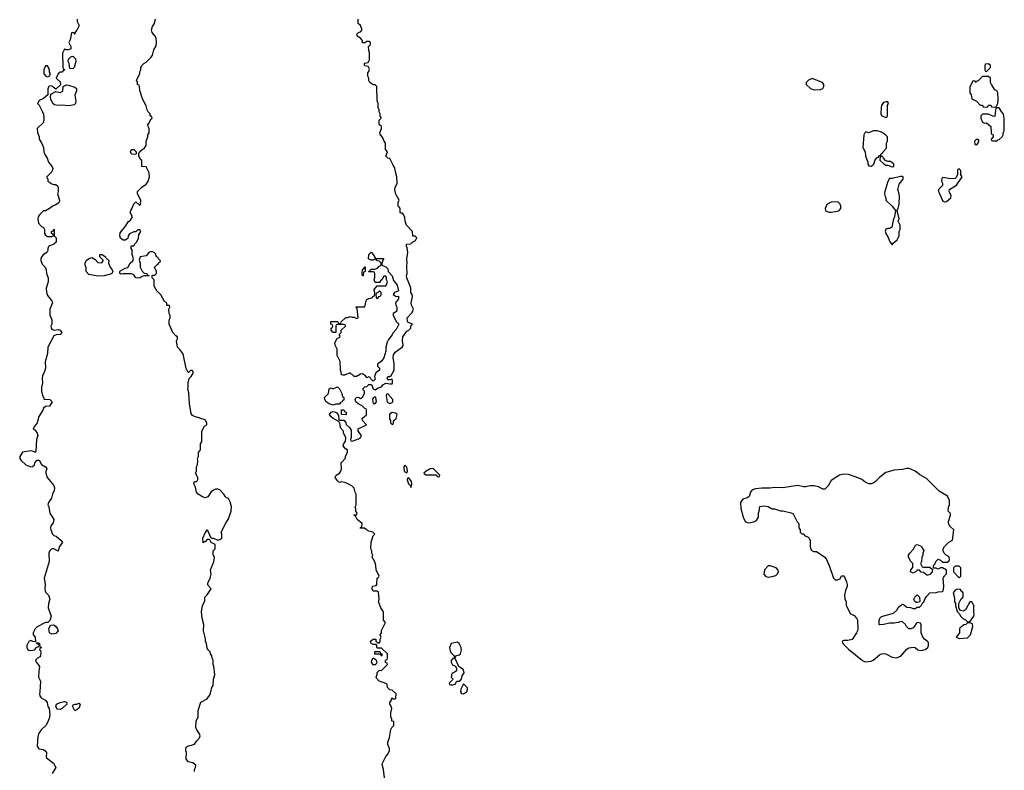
# Model space of a CAD drawing. Header units: inches. Extents: x 2605671 to 2720413, y 450557 to 553563.
# Tile 14 of 35: x 2646185 to 2655559, y 484502 to 491646. Entities that reach past the tile are written whole.
import ezdxf

# ---------------------------------------------------------------- set-up
doc = ezdxf.new("R2010")
doc.units = ezdxf.units.IN
doc.header["$MEASUREMENT"] = 0
for name, color, linetype in [('C6448', 7, 'Continuous'), ('C6449', 7, 'Continuous'), ('C6458', 7, 'Continuous'), ('C6459', 7, 'Continuous')]:
    doc.layers.add(name, color=color, linetype=linetype)

msp = doc.modelspace()

# ---------------------------------------------------------------- linework, layer by layer
at = {"layer": 'C6448', "color": 5}
for points, elevation in [([(2646548, 490000), (2646544.7, 489990), (2646562.8, 489930), (2646561, 489910), (2646550, 489899), (2646530, 489884), (2646504.5, 489875.5), (2646470, 489848), (2646431.6, 489828.4), (2646410, 489826), (2646372, 489790), (2646362, 489770), (2646358, 489750), (2646364.7, 489710), (2646390, 489682), (2646412, 489670), (2646422, 489650), (2646422, 489610), (2646430, 489594), (2646450, 489582), (2646490, 489582), (2646506, 489590), (2646502, 489602), (2646486, 489610), (2646486, 489630), (2646502, 489638), (2646510, 489654), (2646514, 489650), (2646514, 489590), (2646532, 489570), (2646532, 489530), (2646510.9, 489509.1), (2646462, 489490), (2646452, 489470), (2646451.3, 489450), (2646442, 489430), (2646412, 489410), (2646391.1, 489388.9), (2646384.7, 489370), (2646385.4, 489354.6), (2646399.8, 489319.8), (2646426, 489290), (2646436, 489270), (2646438.8, 489230), (2646456, 489190), (2646456, 489150), (2646436, 489090), (2646438.8, 489050), (2646450, 489022), (2646490, 488972), (2646498, 488950), (2646471, 488890), (2646472.7, 488832.7), (2646492, 488790), (2646492, 488750), (2646482, 488730), (2646484.7, 488710), (2646490, 488702), (2646510, 488692), (2646550, 488698), (2646570, 488691.3), (2646584.7, 488670), (2646570, 488648.7), (2646531.6, 488648.4), (2646510, 488638), (2646451.3, 488530), (2646451, 488470), (2646426.8, 488390), (2646430.6, 488329.4), (2646422, 488298), (2646402, 488258), (2646398, 488230), (2646401, 488190), (2646391, 488150), (2646391.1, 488111.1), (2646402, 488070), (2646414, 488046), (2646414, 488034), (2646471.6, 488031.6), (2646494, 488010), (2646470, 487968), (2646430, 487966), (2646411.6, 487948.4), (2646404.7, 487930), (2646366, 487870), (2646351.3, 487810), (2646322, 487770), (2646314, 487750), (2646330, 487742), (2646351, 487710), (2646356, 487690), (2646344.7, 487650), (2646339.6, 487540.4), (2646334, 487526), (2646316.4, 487536.4), (2646290, 487542), (2646211.1, 487528.9), (2646186, 487490), (2646184.7, 487470), (2646198, 487450), (2646242, 487410), (2646290, 487392), (2646307.3, 487392.7), (2646326, 487410), (2646328, 487430), (2646350, 487454), (2646370, 487454), (2646391.3, 487411.3), (2646430.6, 487390.6), (2646442, 487370), (2646432.7, 487347.3), (2646432, 487330), (2646446, 487290), (2646510, 487212), (2646516, 487190), (2646513.7, 487166.3), (2646496, 487130), (2646486.4, 487093.6), (2646458, 487050), (2646452, 487030), (2646462, 487010), (2646472, 486950), (2646511, 486890), (2646502, 486858), (2646481, 486830), (2646478, 486810), (2646481, 486790), (2646498, 486750), (2646510, 486738), (2646530.7, 486730.7), (2646578, 486690), (2646591.3, 486670), (2646561, 486630), (2646550, 486588), (2646510, 486608.7), (2646490, 486608.7), (2646470, 486588), (2646461, 486570), (2646466.8, 486490), (2646418.8, 486330), (2646427.3, 486270), (2646422.8, 486230), (2646426, 486210), (2646434.4, 486194.4), (2646458.8, 486170), (2646470.6, 486130.6), (2646458, 486090), (2646456, 486050), (2646484.7, 485970), (2646471.1, 485928.9), (2646452, 485908), (2646430, 485908), (2646350, 485868), (2646332, 485850), (2646314, 485810), (2646314, 485790), (2646332, 485770), (2646334, 485726), (2646310, 485728), (2646290, 485738), (2646271.6, 485728.4), (2646252, 485690), (2646252, 485670), (2646262, 485650), (2646270, 485644.7), (2646290, 485641), (2646326, 485650), (2646347.3, 485672.7), (2646362, 485678), (2646366, 485690), (2646362, 485702), (2646347.3, 485707.3), (2646346, 485714), (2646370, 485714), (2646374, 485710), (2646378, 485678), (2646392, 485670), (2646378, 485662), (2646374, 485650), (2646382, 485642), (2646384.7, 485630), (2646382, 485590), (2646378, 485582), (2646354, 485570), (2646334, 485550), (2646342, 485530), (2646362, 485510), (2646372, 485490), (2646365.4, 485445.4), (2646364.7, 485390), (2646382, 485350), (2646378, 485250), (2646372, 485230), (2646378, 485210), (2646390, 485192), (2646410, 485178), (2646430.6, 485170.6), (2646446.4, 485146.4), (2646452, 485110), (2646464.7, 485090), (2646471, 485030), (2646464.5, 484995.5), (2646450, 484958), (2646432, 484930), (2646390, 484888), (2646364.7, 484850), (2646356.9, 484823.1), (2646351.1, 484731.1), (2646366, 484706), (2646410, 484698.8), (2646430, 484684.7), (2646438.8, 484670), (2646436, 484630), (2646441.4, 484621.4), (2646506.8, 484570), (2646527.3, 484530), (2646493.4, 484470)], 40), ([(2647849.1, 484489.1), (2647848.7, 484510), (2647859, 484530), (2647862, 484550), (2647832.9, 484572.9), (2647790, 484582), (2647769, 484610), (2647774, 484670), (2647766, 484686), (2647765.2, 484710), (2647770, 484722), (2647790, 484736), (2647820.2, 484739.8), (2647849.2, 484750.8), (2647870, 484782), (2647898, 484810), (2647902, 484830), (2647895.3, 484850), (2647870, 484888), (2647861.2, 484910), (2647865.2, 484970), (2647885.2, 485010), (2647884, 485070), (2647909.4, 485150.6), (2647970, 485182), (2647997.2, 485222.8), (2648015.3, 485290), (2648028, 485310), (2648028.4, 485368.4), (2648042, 485410), (2648034, 485494), (2648028, 485510), (2648028, 485550), (2648018, 485570), (2648015.3, 485590), (2648002, 485610), (2647998, 485630), (2647978, 485650), (2647970, 485666), (2647964, 485710), (2647954, 485730), (2647952.9, 485752.9), (2647934, 485830), (2647937.2, 485890), (2647921.2, 485950), (2647916, 486010), (2647924, 486070), (2647947.3, 486112.7), (2647948, 486150), (2647970, 486172), (2648008, 486230), (2647980.2, 486260.2), (2647975.3, 486270), (2647976.4, 486283.6), (2647999, 486330), (2648008, 486370), (2648002, 486410), (2648034.6, 486485.4), (2648038, 486530), (2648028, 486552), (2648026, 486590), (2648046, 486610), (2648046, 486650), (2648008.9, 486668.9), (2647996.4, 486696.4), (2647990, 486698), (2647970, 486698), (2647950, 486678), (2647942, 486678), (2647930, 486666), (2647929, 486710), (2647950, 486762), (2647963.1, 486776.9), (2647970, 486794), (2648001, 486721), (2648010, 486712), (2648031.1, 486711.1), (2648070, 486692), (2648090, 486698), (2648108, 486710), (2648108.7, 486750), (2648104, 486770), (2648150, 486862), (2648169, 486890), (2648199.3, 486970), (2648202.7, 487010), (2648190, 487058), (2648172, 487090), (2648155.1, 487095.1), (2648144.1, 487104.1), (2648129.2, 487130), (2648090, 487172), (2648070, 487178), (2648050, 487177), (2648030, 487167), (2648008.7, 487151.3), (2647974.9, 487105.1), (2647950, 487094), (2647924.1, 487104.1), (2647884, 487130), (2647868.7, 487150), (2647857.2, 487197.2), (2647842, 487230), (2647848.9, 487251.1), (2647870, 487252), (2647882, 487270), (2647882, 487290), (2647858, 487330), (2647868, 487350), (2647868, 487390), (2647878, 487410), (2647882, 487450), (2647878, 487470), (2647886, 487490), (2647887.3, 487527.3), (2647907.3, 487552.7), (2647906, 487610), (2647918, 487630), (2647918, 487730), (2647943.1, 487776.9), (2647966, 487790), (2647966, 487810), (2647950, 487838), (2647850, 487868.7), (2647830, 487879), (2647818, 487898), (2647800.9, 487990), (2647794, 488094), (2647784, 488130), (2647788.7, 488150), (2647788.7, 488190), (2647798, 488230), (2647818, 488250), (2647836.4, 488283.6), (2647836.4, 488296.4), (2647827.3, 488307.3), (2647810, 488308), (2647792, 488288), (2647788.4, 488288.4), (2647770, 488326), (2647745.2, 488450), (2647737.2, 488470), (2647710, 488508.7), (2647688.7, 488530), (2647678, 488590), (2647688, 488610), (2647687.3, 488627.3), (2647670, 488638), (2647642, 488670), (2647608.7, 488750), (2647608.4, 488788.4), (2647618, 488810), (2647618, 488830), (2647608, 488850), (2647606, 488890), (2647615.3, 488910), (2647610, 488926), (2647590, 488926), (2647586, 488930), (2647586, 488950), (2647564.7, 488964.7), (2647528.9, 489028.9), (2647490, 489066), (2647466, 489110), (2647466, 489170), (2647446, 489190), (2647446, 489210), (2647450, 489214), (2647470, 489214), (2647486, 489230), (2647486, 489250), (2647468.4, 489291.6), (2647490, 489314), (2647502, 489318), (2647510, 489334), (2647522, 489338), (2647526, 489350), (2647506, 489370), (2647502, 489382), (2647486, 489390), (2647476.4, 489416.4), (2647466, 489430), (2647450, 489438), (2647430, 489438), (2647414, 489430), (2647390, 489398), (2647332, 489388), (2647321, 489359), (2647331.6, 489328.4), (2647332, 489290), (2647350, 489254), (2647370, 489234), (2647394, 489230), (2647398, 489218), (2647412.7, 489212.7), (2647412.7, 489207.3), (2647370, 489208), (2647350, 489202), (2647330.7, 489189.3), (2647310, 489185.2), (2647289.4, 489189.4), (2647270, 489218), (2647249, 489229), (2647171.1, 489228.9), (2647150, 489224), (2647138, 489230), (2647138, 489250), (2647143.1, 489256.9), (2647190, 489282), (2647213.6, 489286.4), (2647238, 489330), (2647262, 489350), (2647268, 489370), (2647255.3, 489410), (2647255.3, 489455.3), (2647246, 489470), (2647246, 489490), (2647250, 489494), (2647270, 489494), (2647283.1, 489516.9), (2647298, 489530), (2647316.4, 489563.6), (2647320.4, 489599.6), (2647338, 489630), (2647330, 489646), (2647310, 489646), (2647292, 489628), (2647270, 489628), (2647230, 489608), (2647218, 489590), (2647215.3, 489564.7), (2647190, 489548), (2647169, 489549), (2647145.6, 489565.6), (2647139, 489590), (2647141.2, 489618.8), (2647195.5, 489684.5), (2647216.4, 489723.6), (2647240.4, 489739.6), (2647258, 489770), (2647238, 489810), (2647242, 489830), (2647252.9, 489847.1), (2647270, 489894), (2647290, 489914), (2647323.6, 489883.6), (2647330, 489882), (2647333.6, 489886.4), (2647338, 489930), (2647306, 489990), (2647306, 490000)], 40), ([(2649657.2, 484430), (2649649, 484510), (2649636.4, 484556.4), (2649639, 484570), (2649670, 484634), (2649690, 484654), (2649706, 484690), (2649706, 484710), (2649689.1, 484749.1), (2649689.1, 484770.9), (2649706, 484814), (2649719, 484890), (2649729.1, 484910.9), (2649748, 484930), (2649746, 484966), (2649728, 484970), (2649728, 484990), (2649717.2, 485010), (2649718, 485050), (2649729, 485090), (2649718, 485118), (2649708, 485130), (2649708.4, 485148.4), (2649726, 485170), (2649727.3, 485192.7), (2649742, 485182), (2649756.4, 485183.6), (2649766, 485190), (2649768, 485230), (2649730, 485266), (2649707.3, 485267.3), (2649688, 485290), (2649682, 485322), (2649655.3, 485335.3), (2649608, 485350), (2649580.4, 485380.4), (2649578, 485390), (2649587.3, 485412.7), (2649588, 485432), (2649610, 485454), (2649630, 485452), (2649686, 485510), (2649682, 485522), (2649668.4, 485528.4), (2649666, 485550), (2649682, 485558), (2649686, 485570), (2649686, 485610), (2649630, 485666), (2649590, 485666), (2649586, 485670), (2649586, 485690), (2649578, 485698), (2649550, 485698), (2649527.3, 485712.7), (2649526, 485730), (2649550, 485751.3), (2649574, 485750), (2649574, 485730), (2649590, 485714), (2649610, 485714), (2649618, 485730), (2649618, 485750), (2649626, 485770), (2649618, 485790), (2649628, 485810), (2649628.9, 485831.1), (2649666, 485910), (2649648, 485930), (2649648, 486010), (2649622, 486050), (2649602, 486110), (2649608, 486130), (2649602, 486202), (2649587.3, 486207.3), (2649550, 486208), (2649542, 486230), (2649545.2, 486254.8), (2649578, 486262), (2649586, 486270), (2649588.4, 486331.6), (2649602, 486338), (2649606, 486350), (2649578, 486410), (2649575.3, 486450), (2649564.7, 486484.7), (2649542, 486530), (2649546, 486550), (2649538, 486570), (2649538, 486590), (2649528.7, 486610), (2649530, 486674), (2649550, 486734), (2649566, 486750), (2649546, 486770), (2649510, 486778), (2649486, 486790), (2649467.3, 486807.3), (2649426, 486806), (2649430, 486814), (2649442, 486818), (2649446, 486850), (2649398, 486890), (2649382, 486922), (2649366, 486930), (2649370, 486934), (2649390, 486934), (2649398, 486950), (2649386, 486970), (2649386, 486990), (2649378, 487010), (2649388, 487030), (2649388, 487130), (2649378, 487150), (2649368.4, 487188.4), (2649346, 487210), (2649290, 487238), (2649250, 487248.7), (2649230, 487242), (2649224.7, 487244.7), (2649210, 487258), (2649188, 487290), (2649198, 487310), (2649229.1, 487330.9), (2649242, 487350), (2649248.7, 487370), (2649246, 487430), (2649287.3, 487472.7), (2649288, 487490), (2649306, 487530), (2649306, 487550), (2649298, 487558), (2649290, 487558), (2649264, 487590), (2649270, 487614), (2649288, 487632), (2649288.4, 487668.4), (2649268, 487710), (2649266, 487730), (2649240.4, 487760.4), (2649236.4, 487796.4), (2649222, 487822), (2649169.4, 487849.4), (2649148, 487870), (2649135.3, 487890), (2649150, 487912), (2649170, 487918), (2649191.6, 487911.6), (2649203.6, 487903.6), (2649219.6, 487879.6), (2649222, 487842), (2649230, 487834), (2649270, 487834), (2649290, 487814), (2649292, 487792), (2649323.6, 487763.6), (2649339.6, 487739.6), (2649342, 487670), (2649334, 487650), (2649338, 487638), (2649350, 487634), (2649410, 487658), (2649428, 487670), (2649438, 487690), (2649408, 487730), (2649408.7, 487751.3), (2649486, 487790), (2649448, 487830), (2649446, 487850), (2649470, 487874), (2649482, 487878), (2649486, 487890), (2649486, 487930), (2649482, 487942), (2649470, 487946), (2649446, 487970), (2649406, 487990), (2649386, 488010), (2649378, 488030), (2649389.1, 488050.9), (2649410, 488054), (2649430, 488042), (2649450, 488054), (2649468, 488090), (2649466, 488110), (2649448, 488130), (2649470, 488152), (2649490, 488154), (2649510, 488174), (2649532.7, 488172.7), (2649551.6, 488131.6), (2649570, 488122), (2649590, 488138), (2649628.9, 488151.1), (2649642, 488170), (2649670, 488186.8), (2649710, 488182), (2649730, 488182), (2649734, 488186), (2649735.3, 488210), (2649730, 488226), (2649710, 488218), (2649690, 488218), (2649682, 488230), (2649689.4, 488250.6), (2649708.7, 488251.3), (2649720.4, 488259.6), (2649749, 488310), (2649749.2, 488370), (2649740.9, 488430), (2649743.7, 488456.3), (2649758.6, 488481.4), (2649828.9, 488531.1), (2649835.3, 488550), (2649829.3, 488589.3), (2649833.2, 488626.8), (2649870, 488682), (2649888.9, 488691.1), (2649908, 488710), (2649908.4, 488731.6), (2649926, 488750), (2649884, 488764), (2649876.4, 488776.4), (2649875.3, 488810), (2649922, 488858), (2649934, 488890), (2649916, 488930), (2649912.7, 488950), (2649924, 489010), (2649922, 489030), (2649909, 489050), (2649909, 489090), (2649902.7, 489110), (2649869, 489191), (2649868.7, 489210), (2649875.3, 489230), (2649875.3, 489250), (2649869, 489270), (2649869, 489310), (2649874, 489330), (2649869.4, 489369.4), (2649881.2, 489430), (2649875.3, 489475.3), (2649866, 489490), (2649866, 489510), (2649910, 489514), (2649927.3, 489532.7), (2649954, 489546), (2649966, 489570), (2649950, 489586), (2649927.3, 489587.3), (2649926, 489630), (2649868, 489690), (2649855.3, 489730), (2649850, 489766), (2649836.4, 489796.4), (2649830, 489806), (2649810, 489806), (2649808, 489810), (2649807.3, 489847.3), (2649802, 489862), (2649790, 489866), (2649787.3, 489872.7), (2649787.3, 489907.3), (2649798, 489930), (2649765.6, 489985.6), (2649762.3, 490000)], 20)]:
    msp.add_lwpolyline(points, dxfattribs=dict(at, elevation=elevation))
for points, elevation in [([(2649572.7, 489372.7), (2649652.7, 489372.7), (2649642, 489358), (2649634, 489330), (2649634, 489310), (2649670, 489294), (2649690, 489274), (2649694, 489250), (2649732, 489210), (2649743.6, 489163.6), (2649779.8, 489119.8), (2649790, 489066), (2649754, 489050), (2649742, 489030), (2649770, 489012), (2649790, 489014), (2649792, 489010), (2649791.3, 488990), (2649762, 488950), (2649764.7, 488930), (2649776, 488910), (2649776.9, 488883.1), (2649771.1, 488868.9), (2649742, 488850), (2649742, 488830), (2649772, 488770), (2649794, 488750), (2649770, 488698), (2649736, 488664), (2649730, 488648), (2649696.9, 488603.1), (2649683.6, 488576.4), (2649671.3, 488530), (2649671.3, 488490), (2649650, 488428), (2649630, 488395.3), (2649592.7, 488367.3), (2649592, 488350), (2649611, 488330), (2649611, 488310), (2649574.8, 488285.2), (2649562, 488250), (2649570, 488226), (2649550, 488206), (2649527.3, 488227.3), (2649522, 488242), (2649510, 488246), (2649490, 488238), (2649477.2, 488257.2), (2649450, 488275.3), (2649430, 488274), (2649390, 488249), (2649369.2, 488249.2), (2649350, 488268), (2649335.3, 488275.3), (2649330, 488286), (2649276.9, 488263.1), (2649262, 488262), (2649247.3, 488267.3), (2649246, 488290), (2649238, 488310), (2649234.6, 488394.6), (2649208, 488450), (2649208, 488510), (2649188.4, 488548.4), (2649186, 488570), (2649208.7, 488611.3), (2649234, 488626), (2649234.6, 488634.6), (2649226, 488650), (2649246, 488670), (2649246, 488690), (2649286, 488730), (2649282, 488742), (2649270, 488746), (2649210, 488746), (2649198, 488742), (2649194, 488730), (2649194, 488670), (2649170, 488668), (2649149, 488690), (2649148.7, 488711.3), (2649162, 488718), (2649166, 488730), (2649162, 488742), (2649146, 488750), (2649146, 488770), (2649150, 488774), (2649207.3, 488772.7), (2649214, 488770), (2649218, 488758), (2649230, 488754), (2649242, 488758), (2649246, 488770), (2649289.1, 488810.9), (2649310, 488812), (2649330, 488822), (2649350, 488814), (2649370, 488814), (2649390, 488802), (2649406, 488810), (2649398, 488898), (2649386, 488910), (2649390, 488914), (2649470, 488914), (2649482, 488970), (2649490, 488982), (2649510, 488992), (2649542, 488998), (2649548, 489012), (2649562, 489018), (2649566, 489050), (2649558, 489070), (2649560.4, 489079.6), (2649587.3, 489112.7), (2649670, 489114), (2649676.4, 489123.6), (2649686, 489150), (2649678, 489170), (2649676.4, 489196.4), (2649670, 489206), (2649650, 489206), (2649634, 489170), (2649619.6, 489160.4), (2649610, 489146), (2649570, 489146), (2649558, 489170), (2649567.3, 489192.7), (2649567.3, 489227.3), (2649562, 489242), (2649550, 489246), (2649510, 489246), (2649506, 489250), (2649522, 489258), (2649528.4, 489271.6), (2649567.3, 489272.7), (2649590, 489282), (2649603.1, 489296.9), (2649626, 489310), (2649626, 489330), (2649607.3, 489347.3), (2649586, 489350), (2649582, 489362), (2649570, 489366), (2649550, 489358), (2649530, 489358), (2649506, 489370), (2649509, 489410), (2649530, 489434), (2649550, 489412)], 20), ([(2646930, 489204), (2646842.7, 489222.7), (2646818, 489250), (2646816.4, 489283.6), (2646808.4, 489311.6), (2646808, 489330), (2646822, 489358), (2646845.6, 489374.4), (2646870, 489382), (2646903.6, 489363.6), (2646930, 489334), (2646967.3, 489332.7), (2646978, 489350), (2646978, 489358), (2646948.4, 489388.4), (2646948.7, 489410), (2646970, 489411), (2647002, 489390), (2647002, 489382), (2647034.4, 489354.4), (2647031.3, 489330), (2647044.7, 489290), (2647065.4, 489265.4), (2647072, 489250), (2647062, 489230), (2647050, 489224), (2646990, 489209.3)], 40), ([(2649450, 489208), (2649446, 489230), (2649448, 489270), (2649462, 489278), (2649470, 489294), (2649474, 489290), (2649474, 489250), (2649458, 489242), (2649454, 489210)], 20), ([(2649610, 489066), (2649592.7, 489047.3), (2649578, 489042), (2649574, 489030), (2649578, 488998), (2649590, 488994), (2649607.3, 489012.7), (2649622, 489018), (2649626, 489030), (2649626, 489050)], 20), ([(2649170, 487978), (2649130, 487988.7), (2649102, 488010), (2649088.7, 488030), (2649088, 488050), (2649126, 488090), (2649130, 488132), (2649150, 488142), (2649170, 488134), (2649210, 488152), (2649230, 488134), (2649252, 488090), (2649258, 488058), (2649272, 488050), (2649270, 488026), (2649258, 488022), (2649254, 488010), (2649238, 488002), (2649230, 487986), (2649190, 487986)], 20), ([(2649570, 488058), (2649550, 488046), (2649544.7, 488030), (2649550, 487994), (2649570, 487992), (2649582, 488010), (2649575.3, 488050)], 20), ([(2649690, 488086), (2649678, 488082), (2649674, 488066), (2649684.7, 488010), (2649690, 488002), (2649710, 487992), (2649730, 488002), (2649738, 488010), (2649738, 488030)], 20), ([(2649290, 487886), (2649247.3, 487887.3), (2649247.3, 487932.7), (2649270, 487934), (2649278, 487918), (2649294, 487910), (2649294, 487890)], 20), ([(2649730, 487908.7), (2649707.1, 487892.9), (2649706.8, 487846.8), (2649714, 487830), (2649714, 487810), (2649730, 487794), (2649742, 487798), (2649746, 487830), (2649768, 487850), (2649778, 487890), (2649762, 487902)], 20), ([(2649850, 487406), (2649842, 487390), (2649844.7, 487350), (2649850, 487342), (2649870, 487334), (2649878, 487350), (2649875.3, 487370), (2649870, 487386)], 20), ([(2649890, 487286), (2649878, 487282), (2649874, 487266), (2649886.8, 487230), (2649904.7, 487210), (2649910, 487194), (2649917.2, 487230), (2649914, 487250)], 20), ([(2646490, 485799), (2646468, 485810), (2646462, 485850), (2646476.4, 485883.6), (2646510, 485886), (2646530, 485871.3), (2646546, 485850), (2646551, 485830), (2646530, 485805.2)], 40), ([(2649630, 485588), (2649622, 485602), (2649610, 485606), (2649567.3, 485607.3), (2649566, 485630), (2649570, 485634), (2649612.7, 485632.7), (2649618, 485618), (2649634, 485610), (2649634, 485590)], 20), ([(2649550, 485506), (2649535.3, 485530), (2649538, 485550), (2649550, 485574), (2649576, 485556), (2649584.7, 485530), (2649582, 485518), (2649570, 485506)], 20), ([(2646570, 485082), (2646544.7, 485084.7), (2646528, 485110), (2646535.3, 485130), (2646570, 485146), (2646610, 485156), (2646630.9, 485150.9), (2646632, 485130), (2646590, 485089)], 40), ([(2646710, 485068), (2646688.4, 485111.6), (2646696.4, 485123.6), (2646710, 485132), (2646730, 485132), (2646750, 485142), (2646762, 485130), (2646750, 485098), (2646730, 485078)], 40)]:
    msp.add_lwpolyline(points, close=True, dxfattribs=dict(at, elevation=elevation))
at = {"layer": 'C6449', "color": 5}
for points, elevation in [([(2646731.6, 491651.6), (2646732, 491630), (2646751.3, 491590), (2646730, 491546), (2646712.7, 491527.3), (2646711.1, 491508.9), (2646706, 491510), (2646702, 491522), (2646690, 491526), (2646678, 491522), (2646664.7, 491455.3), (2646652, 491430), (2646671.1, 491391.1), (2646671, 491369), (2646650, 491358), (2646630, 491358), (2646610, 491366), (2646592.7, 491327.3), (2646594, 491190), (2646598, 491178), (2646614, 491170), (2646598, 491162), (2646591.6, 491148.4), (2646570, 491148), (2646552, 491130), (2646532, 491090), (2646570, 491054), (2646572, 491028), (2646530, 490986), (2646503.1, 491003.1), (2646490, 491018), (2646465.4, 491014.6), (2646454, 490990), (2646454, 490930), (2646410, 490895.3), (2646370, 490878), (2646354, 490850), (2646371.6, 490831.6), (2646402, 490770), (2646402, 490762), (2646412, 490750), (2646414, 490710), (2646411.6, 490668.4), (2646352, 490610), (2646352.7, 490572.7), (2646371.1, 490531.1), (2646371.3, 490510), (2646393.4, 490473.4), (2646410.7, 490430.7), (2646414.8, 490390), (2646423.5, 490363.5), (2646444.7, 490330), (2646458, 490290), (2646490, 490252), (2646501, 490230), (2646490, 490198), (2646442, 490150), (2646442, 490142), (2646451.6, 490131.6), (2646454, 490110), (2646490, 490084.7), (2646510, 490078), (2646530, 490078), (2646545.4, 490065.4), (2646551.3, 490050), (2646551.3, 490010), (2646548, 490000)], 40), ([(2647306, 490000), (2647306, 490010), (2647348.9, 490051.1), (2647390, 490082), (2647408.7, 490110), (2647422, 490150), (2647418, 490190), (2647390, 490246), (2647346, 490250), (2647347.3, 490307.3), (2647336.4, 490316.4), (2647318, 490350), (2647318, 490370), (2647326, 490390), (2647349.2, 490410.8), (2647370, 490422), (2647388, 490450), (2647388, 490490), (2647406, 490530), (2647406, 490550), (2647418, 490570), (2647418, 490610), (2647408, 490630), (2647406, 490654), (2647410, 490654), (2647436.4, 490703.6), (2647446, 490710), (2647442, 490722), (2647426, 490730), (2647426, 490750), (2647408.4, 490768.4), (2647398, 490790), (2647390, 490826), (2647353.6, 490893.6), (2647327.3, 490972.7), (2647326, 491010), (2647322, 491022), (2647306, 491030), (2647306, 491050), (2647298, 491070), (2647327.3, 491132.7), (2647328.4, 491151.6), (2647338, 491170), (2647338, 491190), (2647350, 491214), (2647366, 491230), (2647390, 491242), (2647435.3, 491290), (2647448.7, 491310), (2647462, 491358), (2647483.2, 491396.8), (2647486.6, 491430), (2647482.7, 491470), (2647472.5, 491492.5), (2647444.7, 491524.7), (2647439, 491550), (2647450, 491582), (2647469.1, 491610.9), (2647479, 491650)], 40), ([(2649762.3, 490000), (2649755.3, 490030), (2649758, 490050), (2649778, 490090), (2649775.3, 490150), (2649758, 490210), (2649756.4, 490236.4), (2649740.4, 490260.4), (2649710, 490326), (2649688.7, 490328.7), (2649670, 490346), (2649686, 490390), (2649666, 490410), (2649668, 490470), (2649655.3, 490490), (2649643.1, 490523.1), (2649615.3, 490555.3), (2649614, 490570), (2649628, 490610), (2649628, 490630), (2649606, 490650), (2649606, 490690), (2649626, 490710), (2649618, 490730), (2649618, 490750), (2649608, 490770), (2649608, 490790), (2649598, 490810), (2649598, 490850), (2649587.3, 490872.7), (2649586, 491010), (2649570, 491026), (2649550, 491028), (2649530, 491038), (2649518, 491050), (2649508.9, 491068.9), (2649508, 491090), (2649498, 491110), (2649500.4, 491139.6), (2649510, 491154), (2649514.6, 491174.6), (2649502, 491202), (2649470, 491208), (2649467.3, 491212.7), (2649466, 491230), (2649470, 491234), (2649502, 491238), (2649516.4, 491263.6), (2649515.3, 491330), (2649508, 491352), (2649506, 491390), (2649526, 491410), (2649526, 491430), (2649510, 491438), (2649490, 491438), (2649470, 491426), (2649450, 491426), (2649448, 491450), (2649428, 491470), (2649398, 491490), (2649396.4, 491496.4), (2649395.3, 491510), (2649410, 491524.7), (2649428.4, 491531.6), (2649446, 491550), (2649428, 491590), (2649408, 491610), (2649408, 491650)], 20)]:
    msp.add_lwpolyline(points, dxfattribs=dict(at, elevation=elevation))
at = {"layer": 'C6449', "color": 5, "elevation": 40}
for points in [[(2646690, 491178), (2646662, 491182), (2646655.3, 491230), (2646646, 491250), (2646648.9, 491271.1), (2646670, 491292), (2646690, 491298), (2646714.8, 491274.8), (2646718.8, 491250), (2646702, 491190)], [(2646450, 491206), (2646430, 491206), (2646414, 491170), (2646414, 491130), (2646434, 491110), (2646450, 491102), (2646466, 491110), (2646478, 491130), (2646468, 491148), (2646467.3, 491167.3), (2646456.4, 491196.4)], [(2646650, 490826), (2646590, 490832), (2646550, 490829.4), (2646516.6, 490836.6), (2646501.2, 490850), (2646482, 490890), (2646478, 490910), (2646482, 490938), (2646530, 490962), (2646570, 490952), (2646590, 490962), (2646595.3, 490970), (2646598, 491010), (2646630, 491026), (2646650, 491024.7), (2646710, 491004.7), (2646724.7, 490990), (2646724.7, 490970), (2646710.9, 490929.1), (2646719.1, 490870), (2646717.3, 490850), (2646703, 490837), (2646670, 490829.4)], [(2647270, 490362), (2647250, 490368), (2647239, 490390), (2647248, 490410), (2647270, 490411), (2647282, 490402), (2647291.1, 490391.1), (2647294, 490390), (2647294, 490370), (2647290, 490368)]]:
    msp.add_lwpolyline(points, close=True, dxfattribs=at)
at = {"layer": 'C6458', "color": 5, "elevation": 20}
for points in [[(2654419.5, 490000), (2654418, 489990), (2654423.6, 489963.6), (2654432, 489950), (2654432, 489930), (2654490.7, 489870.7), (2654522, 489830), (2654514, 489770), (2654504.7, 489750), (2654486.8, 489673.2), (2654470, 489659), (2654450, 489659.5), (2654430, 489652.3), (2654425.3, 489634.7), (2654430.5, 489610), (2654454, 489574), (2654470, 489531.3), (2654490, 489502), (2654500.9, 489519.1), (2654538, 489550), (2654558, 489590), (2654558, 489630), (2654566, 489650), (2654566, 489690), (2654548, 489730), (2654558, 489750), (2654538, 489830), (2654550, 489854), (2654559, 489890), (2654562, 489970), (2654554, 490000)], [(2654938, 490000), (2654970, 489924.7), (2654990, 489911.3), (2655010, 489916), (2655049.3, 489950), (2655051.6, 489970), (2655039.3, 490000)]]:
    msp.add_lwpolyline(points, dxfattribs=at)
for points in [[(2653973.2, 489913.2), (2653910, 489909.2), (2653870, 489888.7), (2653854.8, 489850), (2653858, 489830), (2653864.5, 489824.5), (2653890, 489814.8), (2653910, 489814), (2653970, 489822.8), (2653988, 489830), (2654002, 489850), (2654002, 489870), (2653995.3, 489890)], [(2650114.6, 487374.6), (2650094, 487370), (2650054, 487350), (2650034, 487330), (2650050, 487314), (2650154, 487314), (2650158, 487298), (2650170, 487294), (2650182, 487298), (2650186, 487310), (2650126, 487370)], [(2654650, 487374), (2654630, 487374), (2654590, 487364), (2654510, 487359), (2654430, 487335.3), (2654372, 487290), (2654332, 487250), (2654310, 487235.3), (2654290, 487228.7), (2654270, 487229), (2654230, 487249.2), (2654202, 487270), (2654150, 487292.3), (2654076.9, 487316.9), (2654030, 487320.7), (2653990.4, 487309.6), (2653910, 487259), (2653881, 487210), (2653850, 487179), (2653830, 487179), (2653790, 487199), (2653748.9, 487208.9), (2653710, 487209), (2653670, 487199), (2653650, 487199), (2653590, 487213.2), (2653450, 487189.2), (2653370, 487192.7), (2653330, 487186), (2653250, 487186), (2653190, 487180.9), (2653158, 487170), (2653141, 487150), (2653130, 487108), (2653110, 487095.3), (2653070, 487082), (2653047.3, 487050), (2653050, 486994), (2653071.3, 486910), (2653092, 486870), (2653110, 486861), (2653130, 486858.8), (2653174.6, 486865.4), (2653200.4, 486879.6), (2653218, 486910), (2653218, 486950), (2653226, 486970), (2653230, 487012), (2653270, 487018), (2653310, 487012), (2653350, 486992), (2653370, 486992), (2653427.3, 486972.7), (2653450, 486971.3), (2653531.1, 486951.1), (2653550, 486942), (2653586, 486866), (2653602, 486850), (2653602, 486810), (2653614, 486790), (2653614, 486770), (2653630, 486754), (2653650, 486754), (2653658, 486738), (2653690, 486722), (2653702, 486710), (2653711.3, 486690), (2653712, 486630), (2653721, 486601), (2653730, 486592), (2653746, 486586), (2653770, 486584.7), (2653850, 486531.3), (2653864.7, 486510), (2653891.3, 486450), (2653931.6, 486331.6), (2653950, 486314), (2653970, 486314), (2653995.3, 486324.7), (2654010, 486354), (2654030, 486354), (2654034, 486350), (2654056.9, 486296.9), (2654062, 486270), (2654062, 486250), (2654046.8, 486213.2), (2654038, 486170), (2654042, 486130), (2654052, 486110), (2654052.7, 486072.7), (2654090, 485994), (2654130, 485974), (2654151.6, 485951.6), (2654162, 485930), (2654164.7, 485850), (2654162, 485830), (2654150.9, 485809.1), (2654110, 485748), (2654070, 485738), (2654030, 485738), (2654014, 485730), (2654022, 485710), (2654075.3, 485655.3), (2654207.5, 485547.5), (2654234.4, 485534.4), (2654290, 485542), (2654310, 485550.8), (2654370, 485601), (2654390, 485611), (2654410, 485614.8), (2654430, 485610.8), (2654490, 485580.4), (2654530, 485573.7), (2654572.5, 485587.5), (2654630, 485656), (2654650, 485666.8), (2654694.4, 485674.4), (2654710, 485671), (2654736, 485650), (2654770, 485643.6), (2654806.7, 485653.3), (2654829.4, 485670), (2654838, 485690), (2654837.2, 485717.2), (2654829.1, 485729.1), (2654798, 485750), (2654782, 485770), (2654768.7, 485810), (2654767.3, 485887.3), (2654762, 485902), (2654730, 485908), (2654719.6, 485900.4), (2654705.4, 485874.6), (2654690, 485858), (2654670, 485848), (2654650, 485848), (2654628, 485870), (2654618, 485890), (2654590, 485915.3), (2654570, 485918), (2654551.1, 485908.9), (2654510, 485902), (2654470, 485902), (2654408.4, 485888.4), (2654370, 485888), (2654366, 485890), (2654368.4, 485928.4), (2654375.3, 485950), (2654390, 485964.7), (2654503.1, 485996.9), (2654538, 486030), (2654549.1, 486050.9), (2654570, 486072), (2654590, 486082), (2654610, 486074), (2654630, 486054), (2654667.3, 486052.7), (2654690, 486042), (2654710, 486042), (2654730, 486054), (2654750, 486054), (2654770, 486074), (2654782, 486098), (2654793.6, 486106.4), (2654804, 486136), (2654820.2, 486159.8), (2654850, 486192), (2654910, 486194), (2654930, 486202), (2654970, 486204.7), (2654978, 486210), (2654982, 486250), (2654978, 486330), (2654990, 486354), (2655007.3, 486372.7), (2655007.3, 486407.3), (2654970, 486428), (2654950, 486428), (2654930, 486418), (2654910, 486426), (2654886, 486426), (2654886, 486450), (2654896.4, 486463.6), (2654906, 486490), (2654928.4, 486511.6), (2654950, 486502), (2654970, 486482), (2655016.4, 486483.6), (2655030, 486494), (2655038, 486510), (2655034.6, 486534.6), (2655006, 486550), (2654987.3, 486567.3), (2654978, 486590), (2654978, 486610), (2654988.9, 486631.1), (2655030, 486672), (2655067.3, 486692.7), (2655078, 486790), (2655043.2, 486823.2), (2655029, 486850), (2655029.1, 486870.9), (2655048, 486930), (2655047.3, 486947.3), (2655026, 486970), (2655027.3, 487007.3), (2655038, 487030), (2655038, 487070), (2655018, 487110), (2654938, 487158), (2654819.3, 487279.3), (2654750, 487319), (2654709.4, 487349.4), (2654670, 487369)], [(2654790, 486434), (2654850, 486434), (2654874, 486414), (2654872, 486390), (2654850, 486366), (2654830, 486358), (2654820.4, 486360.4), (2654790, 486386), (2654768.4, 486388.4), (2654750, 486406), (2654730, 486406), (2654714, 486390), (2654690, 486378), (2654666, 486390), (2654668, 486410), (2654687.3, 486432.7), (2654688, 486470), (2654668, 486490), (2654648, 486530), (2654648, 486550), (2654658, 486570), (2654693.6, 486606.4), (2654714.6, 486645.4), (2654730, 486652), (2654759.8, 486639.8), (2654772, 486630), (2654792, 486590), (2654782, 486570), (2654782, 486550), (2654772.7, 486527.3), (2654772, 486490), (2654762, 486470), (2654763.6, 486463.6), (2654778, 486438)], [(2653330, 486448.7), (2653310, 486448), (2653276, 486410), (2653271, 486370), (2653290, 486346), (2653310, 486341), (2653350, 486346), (2653383.1, 486356.9), (2653398, 486370), (2653408, 486390), (2653407.3, 486407.3), (2653386, 486430)], [(2655130, 486446), (2655090, 486446), (2655074, 486430), (2655074, 486390), (2655130, 486334), (2655146, 486350), (2655146, 486430)], [(2654730, 486098), (2654720.4, 486100.4), (2654708, 486108), (2654700.4, 486120.4), (2654698, 486130), (2654706, 486150), (2654728.4, 486171.6), (2654752, 486150), (2654754, 486110), (2654750, 486106)], [(2655110, 486226), (2655090, 486218), (2655072, 486190), (2655083.6, 486143.6), (2655085.4, 486105.4), (2655094, 486090), (2655094, 486070), (2655110, 486014), (2655132.7, 485992.7), (2655142, 485970), (2655165.4, 485945.4), (2655190, 485934), (2655210, 485914), (2655230, 485914), (2655268.7, 485970), (2655273.6, 485986.4), (2655268.7, 486010), (2655268, 486070), (2655250, 486106), (2655230, 486106), (2655190, 486028), (2655170, 486018), (2655142, 486022), (2655126, 486050), (2655126, 486090), (2655147.3, 486132.7), (2655166, 486150), (2655166, 486190), (2655162, 486202), (2655147.3, 486207.3), (2655142, 486222)], [(2655230, 485906), (2655210, 485906), (2655194, 485890), (2655172.7, 485887.3), (2655150, 485866), (2655138, 485862), (2655132.7, 485847.3), (2655131, 485810), (2655102, 485770), (2655130, 485757.3), (2655210, 485764), (2655237.4, 485790), (2655258, 485870), (2655254.6, 485894.6)], [(2650350, 485722), (2650291.6, 485708.4), (2650278, 485670), (2650286, 485626), (2650322, 485590), (2650322, 485582), (2650330, 485574), (2650338, 485590), (2650370, 485601), (2650382, 485610), (2650392.3, 485647.7), (2650389.3, 485670), (2650376.5, 485696.5), (2650368, 485710)], [(2650330, 485566), (2650310, 485566), (2650292.7, 485547.3), (2650292, 485530), (2650304.7, 485504.7), (2650332.7, 485492.7), (2650342, 485470), (2650342, 485450), (2650330, 485438), (2650298, 485422), (2650294, 485390), (2650312, 485368), (2650274, 485330), (2650278, 485318), (2650290, 485314), (2650310, 485314), (2650330, 485322), (2650346, 485350), (2650370, 485352), (2650380.4, 485359.6), (2650390, 485374), (2650398, 485402), (2650418, 485430), (2650410, 485458), (2650366, 485490)], [(2650410, 485326), (2650385.4, 485274.6), (2650382, 485250), (2650392, 485232), (2650410, 485231.3), (2650430, 485241), (2650442, 485250), (2650448.7, 485270), (2650448.4, 485288.4)]]:
    msp.add_lwpolyline(points, close=True, dxfattribs=at)
at = {"layer": 'C6459', "color": 5, "elevation": 20}
for points in [[(2655410, 491226), (2655378, 491222), (2655374, 491210), (2655374, 491170), (2655378, 491158), (2655390, 491154), (2655426, 491190), (2655426, 491210)], [(2653730, 491086), (2653694, 491070), (2653672.7, 491047.3), (2653672, 491030), (2653714, 490990), (2653750, 490978), (2653810, 490982.8), (2653830, 490991.3), (2653841.2, 491010), (2653841.2, 491030), (2653828, 491050)], [(2655407.3, 491107.3), (2655352.7, 491107.3), (2655310, 491066), (2655298, 491062), (2655290, 491048), (2655282, 491062), (2655270, 491066), (2655258, 491062), (2655231.6, 491008.4), (2655231.6, 490951.6), (2655242, 490930), (2655250, 490894), (2655294, 490870), (2655330, 490834), (2655352.7, 490832.7), (2655358, 490818), (2655390, 490814), (2655402, 490818), (2655410, 490834), (2655431.6, 490831.6), (2655438, 490818), (2655470, 490814), (2655482, 490818), (2655498, 490850), (2655502, 490890), (2655498, 490950), (2655488.4, 490968.4), (2655470, 490978), (2655438, 491030), (2655428, 491050), (2655426, 491090)], [(2654450, 490866), (2654430, 490866), (2654410, 490858), (2654391.1, 490828.9), (2654387.1, 490812.9), (2654384.7, 490750), (2654390, 490734), (2654430, 490714), (2654442, 490718), (2654447.3, 490732.7), (2654448, 490832), (2654458, 490850)], [(2655510, 490806), (2655490, 490806), (2655478, 490802), (2655474, 490790), (2655470, 490726), (2655450, 490728), (2655410, 490748), (2655352.7, 490747.3), (2655334, 490730), (2655334, 490710), (2655351.6, 490671.6), (2655370, 490662), (2655390, 490664.7), (2655432, 490630), (2655434, 490570), (2655438, 490558), (2655454, 490550), (2655454, 490530), (2655434, 490510), (2655438, 490498), (2655450, 490494), (2655490, 490494), (2655498, 490502), (2655510, 490504.7), (2655538, 490530), (2655548, 490550), (2655548.9, 490571.1), (2655558, 490590), (2655559, 490710), (2655550, 490746), (2655533.6, 490773.6)], [(2654350, 490588.7), (2654311.6, 490588.4), (2654270, 490569), (2654242, 490578), (2654230, 490568), (2654222.8, 490550), (2654213.4, 490430), (2654233, 490390), (2654236.4, 490350), (2654260.7, 490290), (2654260.7, 490270), (2654270, 490256), (2654290, 490251.3), (2654310, 490264.7), (2654318, 490270), (2654330, 490314), (2654350, 490334), (2654362, 490338), (2654370, 490354), (2654382, 490358), (2654390, 490374), (2654402, 490378), (2654406, 490390), (2654436.4, 490423.6), (2654438, 490470), (2654446, 490490), (2654446, 490530), (2654428, 490550), (2654390, 490575.3)], [(2655310, 490506), (2655290, 490506), (2655274, 490490), (2655278, 490458), (2655290, 490454), (2655302, 490458), (2655316.4, 490483.6), (2655316.4, 490496.4)], [(2654390, 490346), (2654378, 490342), (2654374, 490310), (2654414, 490270), (2654430, 490262), (2654450, 490262), (2654490, 490244.7), (2654506, 490250), (2654506, 490270), (2654486, 490290), (2654476.4, 490296.4), (2654450, 490298), (2654427.3, 490307.3), (2654407.3, 490327.3), (2654402, 490342)]]:
    msp.add_lwpolyline(points, close=True, dxfattribs=at)
for points in [[(2655039.3, 490000), (2655035.1, 490010), (2655037.2, 490030), (2655104.5, 490070), (2655158, 490150), (2655146, 490170), (2655146, 490210), (2655130, 490226), (2655118, 490222), (2655114, 490210), (2655114, 490170), (2655098.8, 490141.2), (2655090, 490135.3), (2655050, 490132.7), (2654974, 490146), (2654963.6, 490136.4), (2654962, 490110), (2654972, 490090), (2654972, 490068), (2654932, 490030), (2654932.7, 490012.7), (2654938, 490000)], [(2654554, 490000), (2654546, 490030), (2654558, 490082), (2654595.3, 490130), (2654595.3, 490150), (2654590, 490155.3), (2654570, 490155.3), (2654490, 490134), (2654466, 490134), (2654450, 490106), (2654421, 490010), (2654419.5, 490000)]]:
    msp.add_lwpolyline(points, dxfattribs=at)

doc.saveas('drawing.dxf')
